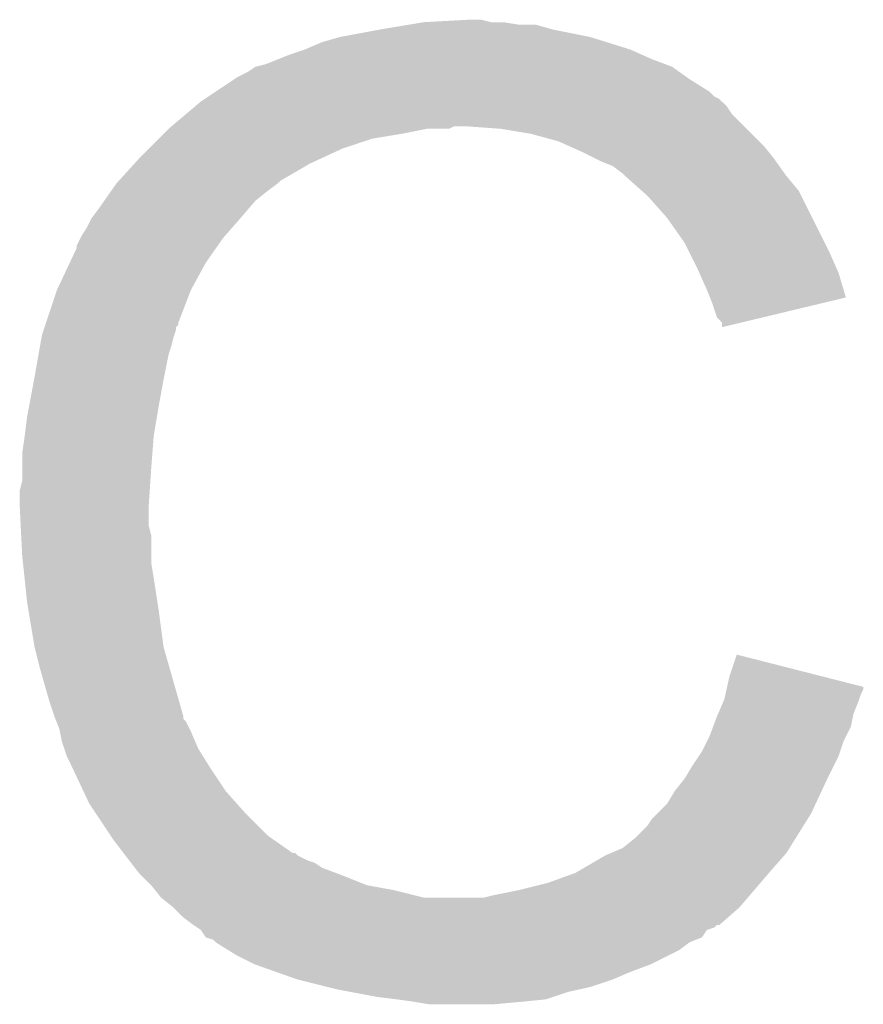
# Model space of a CAD drawing. Extents: x -1.3 to 24.2, y -3.9 to 54.6.
# Tile 11 of 44: x 6.4 to 7.3, y 10.4 to 11.4. Entities that reach past the tile are written whole.
import ezdxf

# ---------------------------------------------------------------- set-up
doc = ezdxf.new("R2010")
doc.units = 0
doc.layers.add('VOLUME_3_CLICK_V101_GTO', color=9, linetype='CONTINUOUS')

msp = doc.modelspace()

# ---------------------------------------------------------------- linework, layer by layer
at = {"layer": 'VOLUME_3_CLICK_V101_GTO'}
for points in [[(6.81482, 11.4427), (6.860538, 11.44524), (6.883402, 11.4427), (6.873242, 11.44524)], [(6.728458, 11.42746), (6.7691, 11.43508), (6.985002, 11.42746), (6.946898, 11.43508)], [(6.7691, 11.43508), (6.79958, 11.44016), (6.946898, 11.43508), (6.929124, 11.44016)], [(6.79958, 11.44016), (6.81482, 11.4427), (6.911342, 11.44016), (6.896102, 11.4427)], [(6.71068, 11.422382), (6.728458, 11.42746), (7.001252, 11.422382), (6.985002, 11.42746)], [(6.692898, 11.41476), (6.71068, 11.422382), (7.02564, 11.41476), (7.001252, 11.422382)], [(6.664956, 11.4046), (6.677658, 11.40968), (7.0485, 11.4046), (7.03707, 11.40968)], [(6.677658, 11.40968), (6.692898, 11.41476), (7.03707, 11.40968), (7.02564, 11.41476)], [(6.634482, 11.391902), (6.642092, 11.396978), (7.07593, 11.391902), (7.068822, 11.396978)], [(6.642092, 11.396978), (6.642098, 11.396982), (7.068822, 11.396978), (7.068812, 11.396982)], [(6.642098, 11.396982), (6.652262, 11.399522), (7.068812, 11.396982), (7.06204, 11.399522)], [(6.652262, 11.399522), (6.664956, 11.4046), (7.06204, 11.399522), (7.0485, 11.4046)], [(6.62051, 11.38428), (6.624322, 11.38682), (7.0866, 11.38428), (7.083044, 11.38682)], [(6.624322, 11.38682), (6.634482, 11.391902), (7.083044, 11.38682), (7.07593, 11.391902)], [(6.601456, 11.371578), (6.62051, 11.38428), (7.106922, 11.371578), (7.0866, 11.38428)], [(6.590026, 11.363958), (6.593836, 11.366498), (7.117076, 11.363958), (7.112004, 11.366498)], [(6.593836, 11.366498), (6.601456, 11.371578), (7.112004, 11.366498), (7.106922, 11.371578)], [(6.571208, 11.348718), (6.580216, 11.35634), (7.129782, 11.348718), (7.1247, 11.35634)], [(6.580216, 11.35634), (6.58622, 11.36142), (7.1247, 11.35634), (7.119616, 11.36142)], [(6.58622, 11.36142), (6.590026, 11.363958), (7.119616, 11.36142), (7.117076, 11.363958)], [(6.5562, 11.33602), (6.571208, 11.348718), (7.14248, 11.33602), (7.129782, 11.348718)], [(6.5532, 11.33348), (6.556198, 11.336018), (6.840216, 11.33348), (6.845296, 11.336018)], [(6.556198, 11.336018), (6.5562, 11.33602), (6.845296, 11.336018), (6.858002, 11.33602)], [(6.893562, 11.33348), (6.858002, 11.33602), (7.14502, 11.33348), (7.14248, 11.33602)], [(6.543038, 11.323318), (6.54812, 11.3284), (6.761478, 11.323318), (6.79196, 11.3284)], [(6.54812, 11.3284), (6.5532, 11.33348), (6.79196, 11.3284), (6.817358, 11.33348)], [(6.92404, 11.3284), (6.893562, 11.33348), (7.1501, 11.3284), (7.14502, 11.33348)], [(6.95198, 11.320782), (6.92404, 11.3284), (7.157718, 11.320782), (7.1501, 11.3284)], [(6.53288, 11.31316), (6.543038, 11.323318), (6.731, 11.31316), (6.761478, 11.323318)], [(6.963418, 11.315698), (6.95198, 11.320782), (7.162802, 11.315698), (7.157718, 11.320782)], [(6.97484, 11.31062), (6.963418, 11.315698), (7.166866, 11.31062), (7.162802, 11.315698)], [(6.518332, 11.29792), (6.52526, 11.30554), (6.697982, 11.29792), (6.71449, 11.30554)], [(6.52526, 11.30554), (6.53288, 11.31316), (6.71449, 11.30554), (6.731, 11.31316)], [(6.99008, 11.303), (6.97484, 11.31062), (7.17296, 11.303), (7.166866, 11.31062)], [(6.502166, 11.280138), (6.518332, 11.29792), (6.667498, 11.280138), (6.697982, 11.29792)], [(6.99516, 11.30046), (6.99008, 11.303), (7.174776, 11.30046), (7.17296, 11.303)], [(7.007864, 11.29538), (6.99516, 11.30046), (7.178404, 11.29538), (7.174776, 11.30046)], [(7.018018, 11.28776), (7.007864, 11.29538), (7.183846, 11.28776), (7.178404, 11.29538)], [(7.02056, 11.28522), (7.018018, 11.28776), (7.18566, 11.28522), (7.183846, 11.28776)], [(7.03771, 11.269976), (7.02056, 11.28522), (7.198362, 11.269976), (7.18566, 11.28522)], [(6.494526, 11.26998), (6.49986, 11.2776), (6.6548, 11.26998), (6.664958, 11.2776)], [(6.49986, 11.2776), (6.499862, 11.277602), (6.664958, 11.2776), (6.66496, 11.277602)], [(6.499862, 11.277602), (6.502166, 11.280138), (6.66496, 11.277602), (6.667498, 11.280138)], [(6.487414, 11.25982), (6.494526, 11.26998), (6.642098, 11.25982), (6.6548, 11.26998)], [(7.04342, 11.2649), (7.03771, 11.269976), (7.2009, 11.2649), (7.198362, 11.269976)], [(7.063738, 11.242042), (7.04342, 11.2649), (7.21233, 11.242042), (7.2009, 11.2649)], [(6.48208, 11.2522), (6.487414, 11.25982), (6.635566, 11.2522), (6.642098, 11.25982)], [(6.474464, 11.24204), (6.48208, 11.2522), (6.62686, 11.24204), (6.635566, 11.2522)], [(6.46938, 11.231882), (6.474462, 11.242036), (6.61797, 11.231882), (6.626856, 11.242036)], [(6.474462, 11.242036), (6.474464, 11.24204), (6.626856, 11.242036), (6.62686, 11.24204)], [(7.081518, 11.216636), (7.063738, 11.242042), (7.225032, 11.216636), (7.21233, 11.242042)], [(6.46303, 11.22172), (6.464302, 11.224262), (6.60908, 11.22172), (6.611304, 11.224262)], [(6.464302, 11.224262), (6.46938, 11.231882), (6.611304, 11.224262), (6.61797, 11.231882)], [(6.45922, 11.211564), (6.459222, 11.214104), (6.60197, 11.211564), (6.603748, 11.214104)], [(6.459222, 11.214104), (6.46303, 11.22172), (6.603748, 11.214104), (6.60908, 11.22172)], [(7.085328, 11.20902), (7.081518, 11.216636), (7.22884, 11.20902), (7.225032, 11.216636)], [(6.452046, 11.19632), (6.45922, 11.211564), (6.5913, 11.19632), (6.60197, 11.211564)], [(7.09422, 11.19124), (7.085328, 11.20902), (7.236744, 11.19124), (7.22884, 11.20902)], [(6.4389, 11.16838), (6.452046, 11.19632), (6.57606, 11.16838), (6.5913, 11.19632)], [(7.096478, 11.18616), (7.09422, 11.19124), (7.239002, 11.18616), (7.236744, 11.19124)], [(7.10438, 11.16838), (7.096478, 11.18616), (7.244314, 11.16838), (7.239002, 11.18616)], [(6.427892, 11.135356), (6.4389, 11.16838), (6.56336, 11.135356), (6.57606, 11.16838)], [(7.107432, 11.160754), (7.10438, 11.16838), (7.246592, 11.160754), (7.244314, 11.16838)], [(7.10946, 11.15568), (7.107432, 11.160754), (7.225428, 11.15568), (7.246592, 11.160754)], [(7.11454, 11.140444), (7.10946, 11.15568), (7.16188, 11.140444), (7.225428, 11.15568)], [(6.4262, 11.130278), (6.427044, 11.132814), (6.56082, 11.130278), (6.563354, 11.132814)], [(6.427044, 11.132814), (6.427892, 11.135356), (6.563354, 11.132814), (6.56336, 11.135356)], [(7.119614, 11.135366), (7.11454, 11.140444), (7.140698, 11.135366), (7.16188, 11.140444)], [(7.11962, 11.130312), (7.119614, 11.135366), (7.11962, 11.130312), (7.140698, 11.135366)], [(6.423212, 11.12012), (6.423662, 11.122662), (6.558282, 11.12012), (6.559128, 11.122662)], [(6.423662, 11.122662), (6.425352, 11.127738), (6.559128, 11.122662), (6.560818, 11.127738)], [(6.425352, 11.127738), (6.4262, 11.130278), (6.560818, 11.127738), (6.56082, 11.130278)], [(6.42142, 11.109962), (6.423212, 11.12012), (6.55574, 11.109962), (6.558282, 11.12012)], [(6.41604, 11.07948), (6.420074, 11.102338), (6.548628, 11.07948), (6.5532, 11.102338)], [(6.420074, 11.102338), (6.42142, 11.109962), (6.5532, 11.102338), (6.55574, 11.109962)], [(6.410324, 11.049), (6.415562, 11.07694), (6.54304, 11.049), (6.54812, 11.07694)], [(6.415562, 11.07694), (6.41604, 11.07948), (6.54812, 11.07694), (6.548628, 11.07948)], [(6.40842, 11.038838), (6.410324, 11.049), (6.541346, 11.038838), (6.54304, 11.049)], [(6.40588, 11.018522), (6.40842, 11.038838), (6.53796, 11.018522), (6.541346, 11.038838)], [(6.40334, 11.00074), (6.40588, 11.01852), (6.536592, 11.00074), (6.537958, 11.01852)], [(6.40588, 11.01852), (6.40588, 11.018522), (6.537958, 11.01852), (6.53796, 11.018522)], [(6.40334, 10.9855), (6.40334, 11.00074), (6.53542, 10.9855), (6.536592, 11.00074)], [(6.40334, 10.972802), (6.40334, 10.9855), (6.534572, 10.972802), (6.53542, 10.9855)], [(6.4008, 10.962642), (6.40334, 10.972802), (6.533896, 10.962642), (6.534572, 10.972802)], [(6.4008, 10.947402), (6.4008, 10.962642), (6.53288, 10.947402), (6.533896, 10.962642)], [(6.4008, 10.9474), (6.4008, 10.947402), (6.53288, 10.9474), (6.53288, 10.947402)], [(6.401818, 10.927078), (6.4008, 10.9474), (6.53288, 10.927078), (6.53288, 10.9474)], [(6.402326, 10.916918), (6.401818, 10.927078), (6.53542, 10.916918), (6.53288, 10.927078)], [(6.40334, 10.8966), (6.402326, 10.916918), (6.53542, 10.8966), (6.53542, 10.916918)], [(6.404144, 10.888978), (6.40334, 10.8966), (6.53542, 10.888978), (6.53542, 10.8966)], [(6.405748, 10.87374), (6.404144, 10.888978), (6.53796, 10.87374), (6.53542, 10.888978)], [(6.40842, 10.848338), (6.405748, 10.87374), (6.541868, 10.848338), (6.53796, 10.87374)], [(6.40969, 10.84072), (6.40842, 10.848338), (6.54304, 10.84072), (6.541868, 10.848338)], [(6.41604, 10.80262), (6.40969, 10.84072), (6.54812, 10.80262), (6.54304, 10.84072)], [(6.416042, 10.802618), (6.41604, 10.80262), (6.54812, 10.802618), (6.54812, 10.80262)], [(6.42112, 10.7823), (6.416042, 10.802618), (6.553926, 10.7823), (6.54812, 10.802618)], [(7.127242, 10.77214), (7.134884, 10.794996), (7.224486, 10.77214), (7.134884, 10.794996)], [(6.43128, 10.74674), (6.42112, 10.7823), (6.564086, 10.74674), (6.553926, 10.7823)], [(7.124978, 10.761958), (7.127242, 10.77214), (7.2644, 10.761958), (7.224486, 10.77214)], [(7.123288, 10.754358), (7.124416, 10.759436), (7.26186, 10.754358), (7.264398, 10.759436)], [(7.124416, 10.759436), (7.124978, 10.761958), (7.264398, 10.759436), (7.2644, 10.761958)], [(7.12216, 10.749282), (7.123288, 10.754358), (7.260166, 10.749282), (7.26186, 10.754358)], [(6.43636, 10.731498), (6.43128, 10.74674), (6.56844, 10.731498), (6.564086, 10.74674)], [(7.115626, 10.734038), (7.12107, 10.74674), (7.25424, 10.734038), (7.25932, 10.74674)], [(7.12107, 10.74674), (7.12216, 10.749282), (7.25932, 10.74674), (7.260166, 10.749282)], [(6.437378, 10.728954), (6.43636, 10.731498), (6.568446, 10.728954), (6.56844, 10.731498)], [(7.110728, 10.721338), (7.11454, 10.7315), (7.251698, 10.721338), (7.253732, 10.7315)], [(7.11454, 10.7315), (7.115626, 10.734038), (7.253732, 10.7315), (7.25424, 10.734038)], [(6.438394, 10.726416), (6.437378, 10.728954), (6.570982, 10.726416), (6.568446, 10.728954)], [(6.441438, 10.718802), (6.438394, 10.726416), (6.57479, 10.718802), (6.570982, 10.726416)], [(7.10692, 10.71118), (7.110728, 10.721338), (7.24662, 10.71118), (7.251698, 10.721338)], [(6.441948, 10.71626), (6.441438, 10.718802), (6.57606, 10.71626), (6.57479, 10.718802)], [(6.44398, 10.706102), (6.441948, 10.71626), (6.580416, 10.706102), (6.57606, 10.71626)], [(7.104378, 10.706098), (7.10692, 10.71118), (7.24408, 10.706098), (7.24662, 10.71118)], [(6.446522, 10.69848), (6.44398, 10.706102), (6.583682, 10.69848), (6.580416, 10.706102)], [(7.0993, 10.695942), (7.104378, 10.706098), (7.240694, 10.695942), (7.24408, 10.706098)], [(6.44906, 10.690862), (6.446522, 10.69848), (6.588444, 10.690862), (6.583682, 10.69848)], [(6.4516, 10.68578), (6.44906, 10.690862), (6.59162, 10.68578), (6.588444, 10.690862)], [(7.089138, 10.6807), (7.09591, 10.69086), (7.23392, 10.6807), (7.239, 10.69086)], [(7.09591, 10.69086), (7.0993, 10.695942), (7.239, 10.69086), (7.240694, 10.695942)], [(6.455186, 10.67816), (6.4516, 10.68578), (6.59638, 10.67816), (6.59162, 10.68578)], [(7.083044, 10.67054), (7.089138, 10.6807), (7.22884, 10.67054), (7.23392, 10.6807)], [(6.465944, 10.655298), (6.455186, 10.67816), (6.611622, 10.655298), (6.59638, 10.67816)], [(7.081522, 10.668002), (7.083044, 10.67054), (7.227654, 10.668002), (7.22884, 10.67054)], [(7.07136, 10.6553), (7.081522, 10.668002), (7.221726, 10.6553), (7.227654, 10.668002)], [(6.47192, 10.642596), (6.465944, 10.655298), (6.622914, 10.642596), (6.611622, 10.655298)], [(7.063742, 10.642602), (7.07136, 10.6553), (7.2158, 10.642602), (7.221726, 10.6553)], [(6.478692, 10.63244), (6.47192, 10.642596), (6.63194, 10.63244), (6.622914, 10.642596)], [(7.05358, 10.63244), (7.063742, 10.642602), (7.211058, 10.63244), (7.2158, 10.642602)], [(6.493934, 10.60958), (6.478692, 10.63244), (6.6548, 10.60958), (6.63194, 10.63244)], [(7.048502, 10.627362), (7.05358, 10.63244), (7.207884, 10.627362), (7.211058, 10.63244)], [(7.03072, 10.60704), (7.04342, 10.61974), (7.195184, 10.60704), (7.20312, 10.61974)], [(7.04342, 10.61974), (7.048502, 10.627362), (7.20312, 10.61974), (7.207884, 10.627362)], [(6.49732, 10.6045), (6.493934, 10.60958), (6.662058, 10.6045), (6.6548, 10.60958)], [(6.50709, 10.5918), (6.49732, 10.6045), (6.6802, 10.5918), (6.662058, 10.6045)], [(7.018016, 10.596882), (7.03072, 10.60704), (7.188836, 10.596882), (7.195184, 10.60704)], [(6.507096, 10.591794), (6.50709, 10.5918), (6.682746, 10.591794), (6.6802, 10.5918)], [(6.509046, 10.589258), (6.507096, 10.591794), (6.685284, 10.589258), (6.682746, 10.591794)], [(6.512952, 10.58418), (6.509046, 10.589258), (6.695442, 10.58418), (6.685284, 10.589258)], [(6.969762, 10.57148), (7.000242, 10.58926), (7.16788, 10.57148), (7.183438, 10.58926)], [(7.000242, 10.58926), (7.00616, 10.591798), (7.183438, 10.58926), (7.18566, 10.591798)], [(7.00616, 10.591798), (7.018016, 10.596882), (7.18566, 10.591798), (7.188836, 10.596882)], [(6.514908, 10.581638), (6.512952, 10.58418), (6.703064, 10.581638), (6.695442, 10.58418)], [(6.518814, 10.57656), (6.514908, 10.581638), (6.710676, 10.57656), (6.703064, 10.581638)], [(6.52272, 10.571482), (6.518814, 10.57656), (6.72422, 10.571482), (6.710676, 10.57656)], [(6.525262, 10.56894), (6.52272, 10.571482), (6.731, 10.56894), (6.72422, 10.571482)], [(6.53542, 10.55878), (6.525262, 10.56894), (6.756402, 10.55878), (6.731, 10.56894)], [(6.94182, 10.561322), (6.969762, 10.57148), (7.159172, 10.561322), (7.16788, 10.57148)], [(6.539484, 10.5537), (6.53542, 10.55878), (6.78434, 10.5537), (6.756402, 10.55878)], [(6.91134, 10.5537), (6.94182, 10.561322), (7.15264, 10.5537), (7.159172, 10.561322)], [(6.545578, 10.546082), (6.539484, 10.5537), (6.814814, 10.546082), (6.78434, 10.5537)], [(6.875782, 10.54608), (6.88594, 10.54862), (7.146108, 10.54608), (7.148286, 10.54862)], [(6.88594, 10.54862), (6.91134, 10.5537), (7.148286, 10.54862), (7.15264, 10.5537)], [(6.545582, 10.54608), (6.545578, 10.546082), (6.814822, 10.54608), (6.814814, 10.546082)], [(6.558278, 10.535922), (6.545582, 10.54608), (7.137402, 10.535922), (7.146108, 10.54608)], [(6.558284, 10.535918), (6.558278, 10.535922), (7.1374, 10.535918), (7.137402, 10.535922)], [(6.56844, 10.525762), (6.558284, 10.535918), (7.12579, 10.525762), (7.1374, 10.535918)], [(6.5786, 10.51814), (6.56844, 10.525762), (7.117078, 10.51814), (7.12579, 10.525762)], [(6.57861, 10.518134), (6.5786, 10.51814), (7.114534, 10.518134), (7.117078, 10.51814)], [(6.582412, 10.5156), (6.57861, 10.518134), (7.111996, 10.5156), (7.114534, 10.518134)], [(6.586218, 10.513062), (6.582412, 10.5156), (7.104398, 10.513062), (7.111996, 10.5156)], [(6.586224, 10.513056), (6.586218, 10.513062), (7.104382, 10.513056), (7.104398, 10.513062)], [(6.591302, 10.505444), (6.586224, 10.513056), (7.099298, 10.505444), (7.104382, 10.513056)], [(6.59132, 10.505438), (6.591302, 10.505444), (7.099294, 10.505438), (7.099298, 10.505444)], [(6.598916, 10.5029), (6.59132, 10.505438), (7.09295, 10.5029), (7.099294, 10.505438)], [(6.601458, 10.500362), (6.598916, 10.5029), (7.086606, 10.500362), (7.09295, 10.5029)], [(6.601466, 10.500358), (6.601458, 10.500362), (7.086598, 10.500358), (7.086606, 10.500362)], [(6.613654, 10.49274), (6.601466, 10.500358), (7.076438, 10.49274), (7.086598, 10.500358)], [(6.621782, 10.48766), (6.613654, 10.49274), (7.066278, 10.48766), (7.076438, 10.49274)], [(6.6421, 10.4775), (6.621782, 10.48766), (7.04596, 10.4775), (7.066278, 10.48766)], [(6.663692, 10.46988), (6.6421, 10.4775), (7.02564, 10.46988), (7.04596, 10.4775)], [(6.685282, 10.46226), (6.663692, 10.46988), (7.00786, 10.46226), (7.02564, 10.46988)], [(6.715762, 10.45464), (6.685282, 10.46226), (6.984998, 10.45464), (7.00786, 10.46226)], [(6.72592, 10.4521), (6.715762, 10.45464), (6.973572, 10.4521), (6.984998, 10.45464)], [(6.73948, 10.449558), (6.72592, 10.4521), (6.96214, 10.449558), (6.973572, 10.4521)], [(6.766562, 10.44448), (6.73948, 10.449558), (6.9469, 10.44448), (6.96214, 10.449558)], [(6.78688, 10.44194), (6.766562, 10.44448), (6.939278, 10.44194), (6.9469, 10.44448)], [(6.80466, 10.4394), (6.78688, 10.44194), (6.91388, 10.4394), (6.939278, 10.44194)], [(6.819898, 10.43686), (6.80466, 10.4394), (6.885942, 10.43686), (6.91388, 10.4394)]]:
    msp.add_solid(points, dxfattribs=at)

doc.saveas('drawing.dxf')
